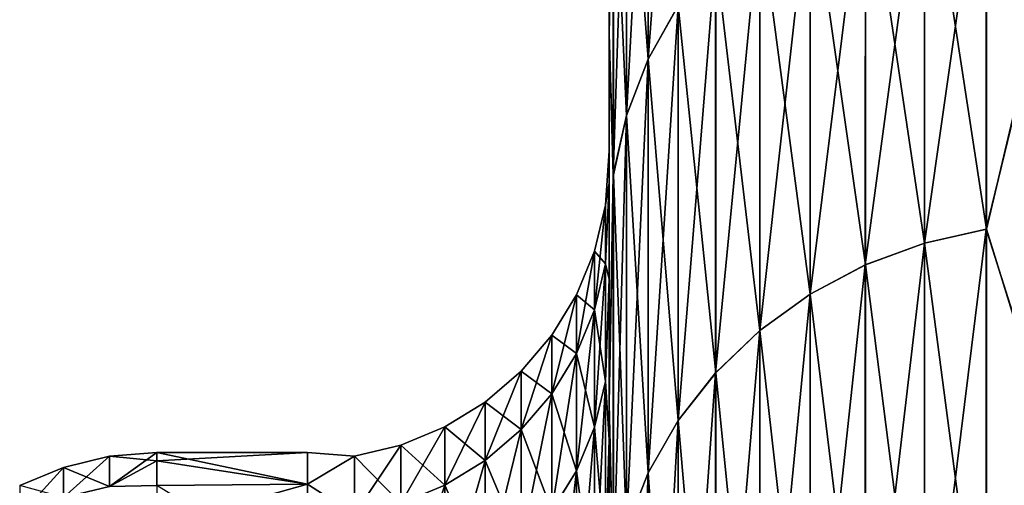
# Model space of a CAD drawing. Header units: metres. Extents: x -2 to 85, y -75 to 96.
# Tile 249 of 256: x 12.609 to 13.262, y -25.172 to -24.863. Entities that reach past the tile are written whole.
import ezdxf

# ---------------------------------------------------------------- set-up
doc = ezdxf.new("R2010")
doc.units = ezdxf.units.M
doc.layers.add('solid_20204500', color=7, linetype='CONTINUOUS')

msp = doc.modelspace()

# ---------------------------------------------------------------- linework, layer by layer
at = {"layer": 'solid_20204500'}
for points in [[(13.045728, -24.623133, 3.581316), (13.025853, -24.659176, 3.571666), (13.025846, -24.889206, 4.340689)], [(13.04572, -24.853783, 4.352417), (13.045728, -24.623133, 3.581316), (13.025846, -24.889206, 4.340689)], [(13.025853, -24.659176, 3.571666), (13.011521, -24.697224, 3.561483), (13.011514, -24.926598, 4.328313)], [(13.025846, -24.889206, 4.340689), (13.025853, -24.659176, 3.571666), (13.011514, -24.926598, 4.328313)], [(13.025917, -24.659157, -3.57144), (13.025924, -24.889181, -4.340465), (13.011585, -24.697201, -3.561253)], [(13.045798, -24.85376, -4.352191), (13.025924, -24.889181, -4.340465), (13.025917, -24.659157, -3.57144)], [(13, -24.670931, -3.116754), (13, -24.872387, 3.878698), (13, -24.6709, 3.116696)], [(13.002765, -24.737196, 3.550768), (13, -24.6709, 3.116696), (13, -24.872387, 3.878698)], [(13, -24.872425, -3.878755), (13, -24.872387, 3.878698), (13, -24.670931, -3.116754)], [(13.002828, -24.737183, -3.55056), (13, -24.872425, -3.878755), (13, -24.670931, -3.116754)], [(13.011521, -24.697224, 3.561483), (13.002765, -24.737196, 3.550768), (13.002757, -24.965879, 4.315294)], [(13.011514, -24.926598, 4.328313), (13.011521, -24.697224, 3.561483), (13.002757, -24.965879, 4.315294)], [(13.011585, -24.697201, -3.561253), (13.011592, -24.926569, -4.328084), (13.002828, -24.737183, -3.55056)], [(13.025924, -24.889181, -4.340465), (13.011592, -24.926569, -4.328084), (13.011585, -24.697201, -3.561253)], [(13.209078, -25.01119, 5.155518), (13.250059, -25.001974, 5.15916), (13.250067, -24.724205, 4.395306)], [(13.209078, -25.01119, 5.155518), (13.250067, -24.724205, 4.395306), (13.209085, -24.733616, 4.392205)], [(13.209163, -24.733591, -4.391971), (13.250145, -24.724188, -4.395096), (13.250152, -25.001955, -5.158951)], [(13.250067, -24.724205, 4.395306), (13.250059, -25.001974, 5.15916), (13.290444, -24.835493, 4.733077)], [(13.250152, -25.001955, -5.158951), (13.250145, -24.724188, -4.395096), (13.289529, -24.835369, -4.732607)], [(13.002828, -24.737183, -3.55056), (13.002834, -24.965862, -4.315087), (13, -24.872425, -3.878755)], [(13.002757, -24.965879, 4.315294), (13.002765, -24.737196, 3.550768), (13, -24.872387, 3.878698)], [(13.011592, -24.926569, -4.328084), (13.002834, -24.965862, -4.315087), (13.002828, -24.737183, -3.55056)], [(13.209085, -24.733616, 4.392205), (13.169896, -24.748384, 4.387313), (13.169889, -25.025648, 5.149776)], [(13.209078, -25.01119, 5.155518), (13.209085, -24.733616, 4.392205), (13.169889, -25.025648, 5.149776)], [(13.209163, -24.733591, -4.391971), (13.209169, -25.011162, -5.155285), (13.169975, -24.74836, -4.387084)], [(13.209163, -24.733591, -4.391971), (13.250152, -25.001955, -5.158951), (13.209169, -25.011162, -5.155285)], [(13.169896, -24.748384, 4.387313), (13.133277, -24.768221, 4.380744), (13.133269, -25.045073, 5.142066)], [(13.169889, -25.025648, 5.149776), (13.169896, -24.748384, 4.387313), (13.133269, -25.045073, 5.142066)], [(13.169975, -24.74836, -4.387084), (13.169981, -25.025621, -5.149549), (13.133355, -24.768198, -4.380517)], [(13.209169, -25.011162, -5.155285), (13.169981, -25.025621, -5.149549), (13.169975, -24.74836, -4.387084)], [(13.133277, -24.768221, 4.380744), (13.099948, -24.792738, 4.372628), (13.099941, -25.069075, 5.132538)], [(13.133269, -25.045073, 5.142066), (13.133277, -24.768221, 4.380744), (13.099941, -25.069075, 5.132538)], [(13.133355, -24.768198, -4.380517), (13.133362, -25.045044, -5.14184), (13.100026, -24.792715, -4.372401)], [(13.169981, -25.025621, -5.149549), (13.133362, -25.045044, -5.14184), (13.133355, -24.768198, -4.380517)], [(13.099948, -24.792738, 4.372628), (13.070569, -24.821447, 4.363122), (13.070562, -25.097183, 5.121381)], [(13.099941, -25.069075, 5.132538), (13.099948, -24.792738, 4.372628), (13.070562, -25.097183, 5.121381)], [(13.100026, -24.792715, -4.372401), (13.100033, -25.069048, -5.132313), (13.070647, -24.821424, -4.362896)], [(13.133362, -25.045044, -5.14184), (13.100033, -25.069048, -5.132313), (13.100026, -24.792715, -4.372401)], [(13.070569, -24.821447, 4.363122), (13.04572, -24.853783, 4.352417), (13.045713, -25.128843, 5.108815)], [(13.070562, -25.097183, 5.121381), (13.070569, -24.821447, 4.363122), (13.045713, -25.128843, 5.108815)], [(13.070647, -24.821424, -4.362896), (13.070654, -25.097157, -5.121157), (13.045798, -24.85376, -4.352191)], [(13.100033, -25.069048, -5.132313), (13.070654, -25.097157, -5.121157), (13.070647, -24.821424, -4.362896)], [(13.250059, -25.001974, 5.15916), (13.290568, -25.129377, 5.482101), (13.290444, -24.835493, 4.733077)], [(13.250152, -25.001955, -5.158951), (13.289529, -24.835369, -4.732607), (13.289528, -25.129238, -5.481646)], [(13.04572, -24.853783, 4.352417), (13.025846, -24.889206, 4.340689), (13.025839, -25.163525, 5.095049)], [(13.045713, -25.128843, 5.108815), (13.04572, -24.853783, 4.352417), (13.025839, -25.163525, 5.095049)], [(13.045798, -24.85376, -4.352191), (13.045804, -25.128817, -5.108591), (13.025924, -24.889181, -4.340465)], [(13.070654, -25.097157, -5.121157), (13.045804, -25.128817, -5.108591), (13.045798, -24.85376, -4.352191)], [(13, -24.872387, 3.878698), (13, -24.950027, -0.000054), (13, -24.971333, 0.7452)], [(13, -24.872425, -3.878755), (13, -24.950027, -0.000054), (13, -24.872387, 3.878698)], [(13, -24.872387, 3.878698), (13, -24.971333, 0.7452), (13, -25.035133, 1.48782)], [(13, -24.872387, 3.878698), (13, -25.035133, 1.48782), (13, -25.117447, 4.628001)], [(13.002757, -24.965879, 4.315294), (13, -24.872387, 3.878698), (13, -25.117447, 4.628001)], [(13, -24.872425, -3.878755), (13, -24.971338, -0.745308), (13, -24.950027, -0.000054)], [(13, -25.117493, -4.628051), (13, -24.971338, -0.745308), (13, -24.872425, -3.878755)], [(13.002834, -24.965862, -4.315087), (13, -25.117493, -4.628051), (13, -24.872425, -3.878755)], [(13.025846, -24.889206, 4.340689), (13.011514, -24.926598, 4.328313), (13.011507, -25.200134, 5.080522)], [(13.025839, -25.163525, 5.095049), (13.025846, -24.889206, 4.340689), (13.011507, -25.200134, 5.080522)], [(13.025924, -24.889181, -4.340465), (13.02593, -25.163496, -5.094826), (13.011592, -24.926569, -4.328084)], [(13.045804, -25.128817, -5.108591), (13.02593, -25.163496, -5.094826), (13.025924, -24.889181, -4.340465)], [(13.011514, -24.926598, 4.328313), (13.002757, -24.965879, 4.315294), (13.00275, -25.238594, 5.065242)], [(13.011507, -25.200134, 5.080522), (13.011514, -24.926598, 4.328313), (13.00275, -25.238594, 5.065242)], [(13.011592, -24.926569, -4.328084), (13.011599, -25.200102, -5.080296), (13.002834, -24.965862, -4.315087)], [(13.02593, -25.163496, -5.094826), (13.011599, -25.200102, -5.080296), (13.011592, -24.926569, -4.328084)], [(12.997583, -24.985909, -0.35665), (13, -24.950027, -0.000054), (13, -24.971338, -0.745308)], [(12.997583, -24.985909, 0.35665), (13, -24.971333, 0.7452), (13, -24.950027, -0.000054)], [(12.997583, -24.985909, -0.35665), (12.997583, -24.985909, 0.35665), (13, -24.950027, -0.000054)], [(13.002834, -24.965862, -4.315087), (13.002841, -25.238573, -5.065037), (13, -25.117493, -4.628051)], [(13.00275, -25.238594, 5.065242), (13.002757, -24.965879, 4.315294), (13, -25.117447, 4.628001)], [(13.011599, -25.200102, -5.080296), (13.002841, -25.238573, -5.065037), (13.002834, -24.965862, -4.315087)], [(12.997583, -25.024975, 1.068881), (13, -25.035133, 1.48782), (13, -24.971333, 0.7452)], [(12.997583, -24.985909, 0.35665), (12.997583, -25.024975, 1.068881), (13, -24.971333, 0.7452)], [(12.997583, -25.024975, -1.068881), (13, -24.971338, -0.745308), (13, -25.035147, -1.487926)], [(12.997583, -25.024975, -1.068881), (12.997583, -24.985909, -0.35665), (13, -24.971338, -0.745308)], [(13, -25.117493, -4.628051), (13, -25.035147, -1.487926), (13, -24.971338, -0.745308)], [(12.990292, -25.055433, 1.066371), (12.997583, -25.024975, 1.068881), (12.997583, -24.985909, 0.35665)], [(12.990292, -25.016459, 0.355813), (12.997583, -24.985909, 0.35665), (12.997583, -24.985909, -0.35665)], [(12.990292, -25.016459, 0.355813), (12.990292, -25.055433, 1.066371), (12.997583, -24.985909, 0.35665)], [(12.990292, -25.016459, -0.355813), (12.997583, -24.985909, -0.35665), (12.997583, -25.024975, -1.068881)], [(12.990292, -25.016459, -0.355813), (12.990292, -25.016459, 0.355813), (12.997583, -24.985909, -0.35665)], [(13.20907, -25.332642, 5.901415), (13.250052, -25.323652, 5.905586), (13.250059, -25.001974, 5.15916)], [(13.20907, -25.332642, 5.901415), (13.250059, -25.001974, 5.15916), (13.209078, -25.01119, 5.155518)], [(13.209169, -25.011162, -5.155285), (13.250152, -25.001955, -5.158951), (13.250157, -25.323629, -5.905378)], [(13.250059, -25.001974, 5.15916), (13.250052, -25.323652, 5.905586), (13.290568, -25.129377, 5.482101)], [(13.250157, -25.323629, -5.905378), (13.250152, -25.001955, -5.158951), (13.289528, -25.129238, -5.481646)], [(13.209078, -25.01119, 5.155518), (13.169889, -25.025648, 5.149776), (13.169883, -25.346743, 5.894843)], [(13.20907, -25.332642, 5.901415), (13.209078, -25.01119, 5.155518), (13.169883, -25.346743, 5.894843)], [(13.209169, -25.011162, -5.155285), (13.209176, -25.332607, -5.901185), (13.169981, -25.025621, -5.149549)], [(13.209169, -25.011162, -5.155285), (13.250157, -25.323629, -5.905378), (13.209176, -25.332607, -5.901185)], [(12.978302, -25.084377, 1.063987), (12.990292, -25.055433, 1.066371), (12.990292, -25.016459, 0.355813)], [(12.978302, -25.04549, 0.355018), (12.990292, -25.016459, 0.355813), (12.990292, -25.016459, -0.355813)], [(12.978302, -25.04549, 0.355018), (12.978302, -25.084377, 1.063987), (12.990292, -25.016459, 0.355813)], [(12.978302, -25.04549, -0.355018), (12.990292, -25.016459, -0.355813), (12.990292, -25.055433, -1.066371)], [(12.978302, -25.04549, -0.355018), (12.978302, -25.04549, 0.355018), (12.990292, -25.016459, -0.355813)], [(12.990292, -25.055433, -1.066371), (12.990292, -25.016459, -0.355813), (12.997583, -25.024975, -1.068881)], [(12.990292, -25.133266, 1.773728), (12.997583, -25.102991, 1.777902), (12.997583, -25.024975, 1.068881)], [(12.990292, -25.055433, 1.066371), (12.990292, -25.133266, 1.773728), (12.997583, -25.024975, 1.068881)], [(12.990292, -25.055433, -1.066371), (12.997583, -25.024975, -1.068881), (12.997583, -25.102991, -1.777902)], [(12.997583, -25.102991, -1.777902), (12.997583, -25.024975, -1.068881), (13, -25.035147, -1.487926)], [(12.997583, -25.024975, 1.068881), (12.997583, -25.102991, 1.777902), (13, -25.035133, 1.48782)], [(13.169889, -25.025648, 5.149776), (13.133269, -25.045073, 5.142066), (13.133263, -25.365685, 5.886017)], [(13.169883, -25.346743, 5.894843), (13.169889, -25.025648, 5.149776), (13.133263, -25.365685, 5.886017)], [(13.169981, -25.025621, -5.149549), (13.169988, -25.34671, -5.894617), (13.133362, -25.045044, -5.14184)], [(13.209176, -25.332607, -5.901185), (13.169988, -25.34671, -5.894617), (13.169981, -25.025621, -5.149549)], [(12.997583, -25.102991, 1.777902), (13, -25.14127, 2.225949), (13, -25.035133, 1.48782)], [(12.997583, -25.102991, -1.777902), (13, -25.035147, -1.487926), (13, -25.141289, -2.226054)], [(13, -25.117447, 4.628001), (13, -25.035133, 1.48782), (13, -25.14127, 2.225949)], [(13, -25.117493, -4.628051), (13, -25.141289, -2.226054), (13, -25.035147, -1.487926)], [(13.133269, -25.045073, 5.142066), (13.099941, -25.069075, 5.132538), (13.099934, -25.389093, 5.875112)], [(13.133263, -25.365685, 5.886017), (13.133269, -25.045073, 5.142066), (13.099934, -25.389093, 5.875112)], [(13.133362, -25.045044, -5.14184), (13.133368, -25.365654, -5.885793), (13.100033, -25.069048, -5.132313)], [(13.169988, -25.34671, -5.894617), (13.133368, -25.365654, -5.885793), (13.133362, -25.045044, -5.14184)], [(12.961988, -25.072184, -0.354286), (12.978302, -25.04549, -0.355018), (12.978302, -25.084377, -1.063987)], [(12.961988, -25.072184, -0.354286), (12.961995, -25.072174, 0.354286), (12.978302, -25.04549, -0.355018)], [(12.961995, -25.072174, 0.354286), (12.978302, -25.04549, 0.355018), (12.978302, -25.04549, -0.355018)], [(12.961995, -25.072174, 0.354286), (12.962001, -25.110973, 1.061796), (12.978302, -25.04549, 0.355018)], [(12.962001, -25.110973, 1.061796), (12.978302, -25.084377, 1.063987), (12.978302, -25.04549, 0.355018)], [(12.978302, -25.084377, -1.063987), (12.978302, -25.04549, -0.355018), (12.990292, -25.055433, -1.066371)], [(12.978302, -25.162037, 1.769762), (12.990292, -25.133266, 1.773728), (12.990292, -25.055433, 1.066371)], [(12.978302, -25.084377, 1.063987), (12.978302, -25.162037, 1.769762), (12.990292, -25.055433, 1.066371)], [(12.978302, -25.084377, -1.063987), (12.990292, -25.055433, -1.066371), (12.990292, -25.133266, -1.773728)], [(12.990292, -25.133266, -1.773728), (12.990292, -25.055433, -1.066371), (12.997583, -25.102991, -1.777902)], [(13.099941, -25.069075, 5.132538), (13.070562, -25.097183, 5.121381), (13.070555, -25.416506, 5.86234)], [(13.099934, -25.389093, 5.875112), (13.099941, -25.069075, 5.132538), (13.070555, -25.416506, 5.86234)], [(13.100033, -25.069048, -5.132313), (13.100039, -25.389063, -5.874888), (13.070654, -25.097157, -5.121157)], [(13.133368, -25.365654, -5.885793), (13.100039, -25.389063, -5.874888), (13.100033, -25.069048, -5.132313)], [(12.94169, -25.13476, 1.059837), (12.962001, -25.110973, 1.061796), (12.961995, -25.072174, 0.354286)], [(12.941692, -25.096022, 0.353633), (12.94169, -25.13476, 1.059837), (12.961995, -25.072174, 0.354286)], [(12.941692, -25.096022, 0.353633), (12.961995, -25.072174, 0.354286), (12.961988, -25.072184, -0.354286)], [(12.941693, -25.09602, -0.353633), (12.941692, -25.096022, 0.353633), (12.961988, -25.072184, -0.354286)], [(12.941693, -25.09602, -0.353633), (12.961988, -25.072184, -0.354286), (12.961982, -25.110998, -1.061794)], [(12.961982, -25.110998, -1.061794), (12.961988, -25.072184, -0.354286), (12.978302, -25.084377, -1.063987)], [(12.961982, -25.110998, -1.061794), (12.978302, -25.084377, -1.063987), (12.978302, -25.162037, -1.769762)], [(12.962001, -25.110973, 1.061796), (12.962008, -25.188463, 1.766119), (12.978302, -25.084377, 1.063987)], [(12.962008, -25.188463, 1.766119), (12.978302, -25.162037, 1.769762), (12.978302, -25.084377, 1.063987)], [(12.978302, -25.162037, -1.769762), (12.978302, -25.084377, -1.063987), (12.990292, -25.133266, -1.773728)], [(12.917788, -25.155174, 1.058155), (12.94169, -25.13476, 1.059837), (12.941692, -25.096022, 0.353633)], [(12.917789, -25.116499, 0.353072), (12.917788, -25.155174, 1.058155), (12.941692, -25.096022, 0.353633)], [(12.917789, -25.116499, 0.353072), (12.941692, -25.096022, 0.353633), (12.941693, -25.09602, -0.353633)], [(12.91779, -25.116497, -0.353072), (12.917789, -25.116499, 0.353072), (12.941693, -25.09602, -0.353633)], [(12.91779, -25.116497, -0.353072), (12.941693, -25.09602, -0.353633), (12.941695, -25.134754, -1.059837)], [(12.941695, -25.134754, -1.059837), (12.941693, -25.09602, -0.353633), (12.961982, -25.110998, -1.061794)], [(13.070562, -25.097183, 5.121381), (13.045713, -25.128843, 5.108815), (13.045706, -25.447382, 5.847956)], [(13.070555, -25.416506, 5.86234), (13.070562, -25.097183, 5.121381), (13.045706, -25.447382, 5.847956)], [(13.070654, -25.097157, -5.121157), (13.07066, -25.416475, -5.862117), (13.045804, -25.128817, -5.108591)], [(13.100039, -25.389063, -5.874888), (13.07066, -25.416475, -5.862117), (13.070654, -25.097157, -5.121157)], [(12.990292, -25.249723, 2.475761), (12.997583, -25.219721, 2.481587), (12.997583, -25.102991, 1.777902)], [(12.990292, -25.133266, 1.773728), (12.990292, -25.249723, 2.475761), (12.997583, -25.102991, 1.777902)], [(12.990292, -25.133266, -1.773728), (12.997583, -25.102991, -1.777902), (12.997583, -25.219721, -2.481587)], [(12.997583, -25.219721, -2.481587), (12.997583, -25.102991, -1.777902), (13, -25.141289, -2.226054)], [(12.997583, -25.102991, 1.777902), (12.997583, -25.219721, 2.481587), (13, -25.14127, 2.225949)], [(12.890949, -25.171608, 1.056801), (12.917788, -25.155174, 1.058155), (12.917789, -25.116499, 0.353072)], [(12.89095, -25.132982, 0.35262), (12.890949, -25.171608, 1.056801), (12.917789, -25.116499, 0.353072)], [(12.89095, -25.132982, 0.35262), (12.917789, -25.116499, 0.353072), (12.91779, -25.116497, -0.353072)], [(12.890951, -25.13298, -0.35262), (12.89095, -25.132982, 0.35262), (12.91779, -25.116497, -0.353072)], [(12.890951, -25.13298, -0.35262), (12.91779, -25.116497, -0.353072), (12.917791, -25.15517, -1.058155)], [(12.917791, -25.15517, -1.058155), (12.91779, -25.116497, -0.353072), (12.941695, -25.134754, -1.059837)], [(12.941689, -25.212116, 1.762859), (12.962008, -25.188463, 1.766119), (12.962001, -25.110973, 1.061796)], [(12.94169, -25.13476, 1.059837), (12.941689, -25.212116, 1.762859), (12.962001, -25.110973, 1.061796)], [(12.941695, -25.134754, -1.059837), (12.961982, -25.110998, -1.061794), (12.961976, -25.188507, -1.766113)], [(12.961976, -25.188507, -1.766113), (12.961982, -25.110998, -1.061794), (12.978302, -25.162037, -1.769762)], [(13, -25.117447, 4.628001), (13, -25.14127, 2.225949), (13, -25.289377, 2.9566)], [(13, -25.117447, 4.628001), (13, -25.289377, 2.9566), (13, -25.405138, 5.361679)], [(13.00275, -25.238594, 5.065242), (13, -25.117447, 4.628001), (13, -25.405138, 5.361679)], [(13, -25.405191, -5.361727), (13, -25.141289, -2.226054), (13, -25.117493, -4.628051)], [(13.002841, -25.238573, -5.065037), (13, -25.405191, -5.361727), (13, -25.117493, -4.628051)], [(13.045713, -25.128843, 5.108815), (13.025839, -25.163525, 5.095049), (13.025831, -25.481207, 5.832199)], [(13.045706, -25.447382, 5.847956), (13.045713, -25.128843, 5.108815), (13.025831, -25.481207, 5.832199)], [(13.045804, -25.128817, -5.108591), (13.045811, -25.447351, -5.847733), (13.02593, -25.163496, -5.094826)], [(13.07066, -25.416475, -5.862117), (13.045811, -25.447351, -5.847733), (13.045804, -25.128817, -5.108591)], [(13.250052, -25.323652, 5.905586), (13.290689, -25.465839, 6.212991), (13.290568, -25.129377, 5.482101)], [(13.250157, -25.323629, -5.905378), (13.289528, -25.129238, -5.481646), (13.289528, -25.465685, -6.21255)], [(12.8618, -25.183655, 1.055809), (12.890949, -25.171608, 1.056801), (12.89095, -25.132982, 0.35262)], [(12.861801, -25.145065, 0.352289), (12.8618, -25.183655, 1.055809), (12.89095, -25.132982, 0.35262)], [(12.861801, -25.145065, 0.352289), (12.89095, -25.132982, 0.35262), (12.890951, -25.13298, -0.35262)], [(12.861802, -25.145065, -0.352289), (12.861801, -25.145065, 0.352289), (12.890951, -25.13298, -0.35262)], [(12.861802, -25.145065, -0.352289), (12.890951, -25.13298, -0.35262), (12.890953, -25.171606, -1.056801)], [(12.890953, -25.171606, -1.056801), (12.890951, -25.13298, -0.35262), (12.917791, -25.15517, -1.058155)], [(12.917787, -25.232409, 1.760061), (12.941689, -25.212116, 1.762859), (12.94169, -25.13476, 1.059837)], [(12.917788, -25.155174, 1.058155), (12.917787, -25.232409, 1.760061), (12.94169, -25.13476, 1.059837)], [(12.917791, -25.15517, -1.058155), (12.941695, -25.134754, -1.059837), (12.941696, -25.212111, -1.76286)], [(12.941696, -25.212111, -1.76286), (12.941695, -25.134754, -1.059837), (12.961976, -25.188507, -1.766113)], [(12.978302, -25.278233, 2.470225), (12.990292, -25.249723, 2.475761), (12.990292, -25.133266, 1.773728)], [(12.978302, -25.162037, 1.769762), (12.978302, -25.278233, 2.470225), (12.990292, -25.133266, 1.773728)], [(12.978302, -25.162037, -1.769762), (12.990292, -25.133266, -1.773728), (12.990292, -25.249723, -2.475761)], [(12.990292, -25.249723, -2.475761), (12.990292, -25.133266, -1.773728), (12.997583, -25.219721, -2.481587)], [(12.997583, -25.219721, 2.481587), (13, -25.289377, 2.9566), (13, -25.14127, 2.225949)], [(12.997583, -25.219721, -2.481587), (13, -25.141289, -2.226054), (13, -25.2894, -2.956706)], [(13, -25.405191, -5.361727), (13, -25.2894, -2.956706), (13, -25.141289, -2.226054)], [(12.83115, -25.190977, 1.055205), (12.8618, -25.183655, 1.055809), (12.861801, -25.145065, 0.352289)], [(12.831151, -25.152411, 0.352087), (12.83115, -25.190977, 1.055205), (12.861801, -25.145065, 0.352289)], [(12.831151, -25.152411, 0.352087), (12.861801, -25.145065, 0.352289), (12.861802, -25.145065, -0.352289)], [(12.831152, -25.152409, -0.352087), (12.831151, -25.152411, 0.352087), (12.861802, -25.145065, -0.352289)], [(12.831152, -25.152409, -0.352087), (12.861802, -25.145065, -0.352289), (12.861803, -25.183653, -1.055809)], [(12.861803, -25.183653, -1.055809), (12.861802, -25.145065, -0.352289), (12.890953, -25.171606, -1.056801)], [(12.638166, -25.179798, 0.715949), (12.668713, -25.172474, 0.716358), (12.668713, -25.152487)], [(12.638166, -25.159822), (12.668713, -25.152487), (12.668713, -25.172474, -0.716358)], [(12.638166, -25.179798, 0.715949), (12.668713, -25.152487), (12.638166, -25.159822)], [(12.668713, -25.152487), (12.7, -25.15), (12.7, -25.155443, -0.373965)], [(12.668713, -25.172474, 0.716358), (12.7, -25.155443, 0.373965), (12.7, -25.15)], [(12.668713, -25.152487), (12.668713, -25.172474, 0.716358), (12.7, -25.15)], [(12.668713, -25.172474, -0.716358), (12.668713, -25.152487), (12.7, -25.155443, -0.373965)], [(12.668713, -25.172474, -0.716358), (12.7, -25.155443, -0.373965), (12.7, -25.171766, -0.747614)], [(12.668713, -25.172474, 0.716358), (12.7, -25.171766, 0.747614), (12.7, -25.155443, 0.373965)], [(12.8, -25.170927, -0.733071), (12.7, -25.155443, -0.373965), (12.7, -25.15)], [(12.8, -25.15), (12.7, -25.15), (12.7, -25.155443, 0.373965)], [(12.8, -25.170927, -0.733071), (12.7, -25.15), (12.8, -25.15)], [(12.8, -25.15), (12.7, -25.155443, 0.373965), (12.8, -25.170927, 0.733071)], [(12.8, -25.170927, -0.733071), (12.7, -25.171766, -0.747614), (12.7, -25.155443, -0.373965)], [(12.8, -25.170927, 0.733071), (12.7, -25.155443, 0.373965), (12.7, -25.171766, 0.747614)], [(12.8, -25.15), (12.831151, -25.152411, 0.352087), (12.831152, -25.152409, -0.352087)], [(12.8, -25.15), (12.8, -25.170927, 0.733071), (12.831151, -25.152411, 0.352087)], [(12.8, -25.170927, -0.733071), (12.8, -25.15), (12.831152, -25.152409, -0.352087)], [(12.8, -25.170927, -0.733071), (12.831152, -25.152409, -0.352087), (12.831153, -25.190975, -1.055205)], [(12.8, -25.170927, 0.733071), (12.83115, -25.190977, 1.055205), (12.831151, -25.152411, 0.352087)], [(12.831153, -25.190975, -1.055205), (12.831152, -25.152409, -0.352087), (12.861803, -25.183653, -1.055809)], [(12.890947, -25.248741, 1.75781), (12.917787, -25.232409, 1.760061), (12.917788, -25.155174, 1.058155)], [(12.890949, -25.171608, 1.056801), (12.890947, -25.248741, 1.75781), (12.917788, -25.155174, 1.058155)], [(12.890953, -25.171606, -1.056801), (12.917791, -25.15517, -1.058155), (12.917793, -25.232403, -1.760062)], [(12.917793, -25.232403, -1.760062), (12.917791, -25.15517, -1.058155), (12.941696, -25.212111, -1.76286)], [(12.638166, -25.159822), (12.609145, -25.171852), (12.609145, -25.191809, 0.715278)], [(12.638166, -25.159822), (12.638166, -25.179798, -0.715949), (12.609145, -25.171852)], [(12.638166, -25.179798, 0.715949), (12.638166, -25.159822), (12.609145, -25.191809, 0.715278)], [(12.638166, -25.159822), (12.668713, -25.172474, -0.716358), (12.638166, -25.179798, -0.715949)], [(12.961976, -25.188507, -1.766113), (12.978302, -25.162037, -1.769762), (12.978302, -25.278233, -2.470225)], [(12.962008, -25.188463, 1.766119), (12.962013, -25.304413, 2.465142), (12.978302, -25.162037, 1.769762)], [(12.962013, -25.304413, 2.465142), (12.978302, -25.278233, 2.470225), (12.978302, -25.162037, 1.769762)], [(12.978302, -25.278233, -2.470225), (12.978302, -25.162037, -1.769762), (12.990292, -25.249723, -2.475761)], [(13.025839, -25.163525, 5.095049), (13.011507, -25.200134, 5.080522), (13.011499, -25.516909, 5.815568)], [(13.025831, -25.481207, 5.832199), (13.025839, -25.163525, 5.095049), (13.011499, -25.516909, 5.815568)], [(13.02593, -25.163496, -5.094826), (13.025937, -25.481173, -5.831977), (13.011599, -25.200102, -5.080296)], [(13.045811, -25.447351, -5.847733), (13.025937, -25.481173, -5.831977), (13.02593, -25.163496, -5.094826)], [(12.8, -25.233641, -1.463755), (12.7, -25.171766, -0.747614), (12.8, -25.170927, -0.733071)], [(12.8, -25.170927, 0.733071), (12.7, -25.171766, 0.747614), (12.7, -25.198957, 1.120629)], [(12.8, -25.170927, 0.733071), (12.7, -25.198957, 1.120629), (12.8, -25.233641, 1.463755)], [(12.8, -25.170927, 0.733071), (12.8, -25.233641, 1.463755), (12.83115, -25.190977, 1.055205)], [(12.8, -25.233641, -1.463755), (12.8, -25.170927, -0.733071), (12.831153, -25.190975, -1.055205)], [(12.861799, -25.260717, 1.756159), (12.890947, -25.248741, 1.75781), (12.890949, -25.171608, 1.056801)], [(12.8618, -25.183655, 1.055809), (12.861799, -25.260717, 1.756159), (12.890949, -25.171608, 1.056801)], [(12.861803, -25.183653, -1.055809), (12.890953, -25.171606, -1.056801), (12.890954, -25.248739, -1.75781)], [(12.890954, -25.248739, -1.75781), (12.890953, -25.171606, -1.056801), (12.917793, -25.232403, -1.760062)]]:
    msp.add_3dface(points, dxfattribs=at)

doc.saveas('drawing.dxf')
